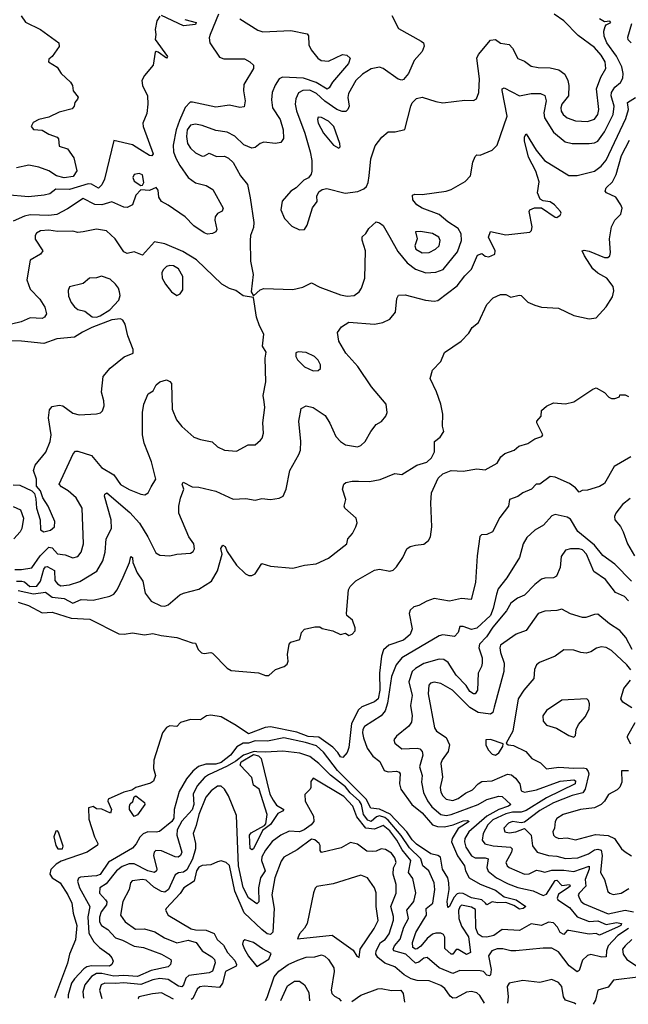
# Model space of a CAD drawing. Extents: x 1552294 to 1694791, y 811929 to 917222.
# Tile 97 of 256: x 1606534 to 1610104, y 820242 to 826022. Entities that reach past the tile are written whole.
import ezdxf

# ---------------------------------------------------------------- set-up
doc = ezdxf.new("R2010")
doc.units = 0

msp = doc.modelspace()

# ---------------------------------------------------------------- linework, layer by layer
at = {"layer": '0CON10XD'}
for points in [[(1607355, 826043.1), (1607338.2, 826015), (1607328.9, 825965), (1607333.1, 825935), (1607327.5, 825905), (1607401.2, 825805), (1607395, 825796.7), (1607345, 825830.8), (1607335, 825835.8), (1607328, 825832), (1607316, 825755), (1607265.9, 825694.1), (1607250, 825665), (1607253.8, 825635), (1607283.8, 825575), (1607285.6, 825525), (1607279.1, 825470.9), (1607256, 825415), (1607257.1, 825395), (1607315.9, 825235), (1607308, 825222), (1607295, 825223.5), (1607238.6, 825258.7), (1607195, 825286.9), (1607085, 825312), (1607030.5, 825085), (1607015, 825052.7), (1606995, 825033.2), (1606955.7, 825055.7), (1606935, 825058.4), (1606825, 825024.1), (1606745, 825027.4), (1606710.5, 824999.5), (1606678, 824992), (1606585, 824981.9), (1606455, 824993.3)], [(1607699.8, 826055), (1607650.4, 825935), (1607645.5, 825915), (1607648.9, 825885), (1607705, 825801.2), (1607731.2, 825791.2), (1607787.9, 825792.1), (1607852.4, 825792.4), (1607883.8, 825775), (1607904.3, 825754.3), (1607904.4, 825735), (1607848.5, 825641.5), (1607846.4, 825605), (1607855.6, 825544.4), (1607849.5, 825510.5), (1607825, 825505.6), (1607765, 825520.8), (1607685, 825507.9), (1607548.3, 825538.3), (1607533.4, 825536.6), (1607504.1, 825505.9), (1607470.2, 825429.8), (1607450.7, 825375), (1607434, 825285), (1607435.5, 825245.5), (1607449.3, 825209.3), (1607472.5, 825165), (1607522.9, 825095), (1607565, 825063.2), (1607628.3, 825048.3), (1607666, 825025), (1607728.2, 824915), (1607721.9, 824898.1), (1607695, 824883.1), (1607680, 824865), (1607678.5, 824845), (1607689.8, 824790.2), (1607684.3, 824775.7), (1607665, 824767.5), (1607635, 824762), (1607615, 824770.8), (1607555, 824810.6), (1607504.8, 824864.8), (1607405, 824933.5), (1607365, 824954.3), (1607350.8, 824980.8), (1607345, 825021.2), (1607335, 825036.2), (1607295, 825018.8), (1607245, 825022.5), (1607215, 824992.5), (1607195.6, 824935), (1607165, 824918.6), (1607145, 824920.6), (1607075, 824952.1), (1607015, 824935.6), (1606975, 824936.9), (1606905, 824971.2), (1606815, 824910.9), (1606751.5, 824878.5), (1606705, 824872.8), (1606594.8, 824875.2), (1606562.3, 824867.7), (1606495, 824839.1)], [(1606542.5, 826045), (1606567, 826007), (1606655, 825963.3), (1606764, 825885), (1606765.7, 825864.3), (1606723.9, 825806.1), (1606705, 825790), (1606702.5, 825775), (1606753, 825743), (1606777.5, 825705), (1606832.5, 825655), (1606842.5, 825635), (1606846.7, 825605), (1606875.9, 825565.9), (1606873.3, 825555), (1606856.7, 825535), (1606852.5, 825515), (1606840.7, 825499.3), (1606765, 825478), (1606705, 825450), (1606645, 825436.2), (1606612.3, 825417.7), (1606600, 825395), (1606615, 825377.5), (1606665, 825373.3), (1606705, 825350), (1606753, 825333), (1606761.7, 825321.7), (1606765, 825280), (1606815, 825263.3), (1606850.7, 825210.7), (1606868.8, 825135), (1606847.9, 825102.1), (1606795, 825093.4), (1606750, 825105), (1606704.3, 825134.3), (1606645, 825155.7), (1606586.8, 825166.8), (1606515, 825152.9)], [(1607503.1, 826023.1), (1607568.9, 826005), (1607565, 825994.3), (1607495, 825984.8), (1607365, 826045.3)], [(1608716.2, 826046.2), (1608755, 825969.2), (1608888, 825895), (1608902, 825885), (1608907, 825867), (1608894.3, 825835), (1608848, 825782), (1608815, 825706.7), (1608785, 825670), (1608775, 825666.7), (1608753, 825673), (1608665, 825735.5), (1608645, 825742.3), (1608595, 825734.1), (1608545, 825702.2), (1608504.7, 825665), (1608461.8, 825588.2), (1608458.5, 825565), (1608466.2, 825515), (1608459.6, 825495), (1608446.6, 825483.4), (1608425, 825482.8), (1608395, 825494.5), (1608324, 825544), (1608275, 825589), (1608235, 825608.1), (1608195, 825605.8), (1608168.6, 825591.4), (1608153.6, 825556.3), (1608149.4, 825525), (1608156.8, 825486.8), (1608207.3, 825355), (1608237.6, 825245), (1608246.8, 825195), (1608246.8, 825133.2), (1608244.2, 825115), (1608227, 825093), (1608200.8, 825079.2), (1608155.8, 825034.2), (1608125, 825016), (1608074.1, 824955.9), (1608065.4, 824905), (1608087.9, 824855), (1608129.4, 824809.4), (1608175, 824788), (1608205, 824790), (1608220.8, 824815), (1608252.1, 824917.9), (1608278, 824955), (1608276.7, 824985), (1608288.3, 825011.7), (1608307.5, 825025), (1608335, 825030.8), (1608443.4, 825003.4), (1608516.6, 825013.4), (1608552.1, 825027.9), (1608567.7, 825042.3), (1608578.2, 825065), (1608584.6, 825105), (1608593.5, 825205), (1608619.1, 825280.9), (1608657.9, 825332.1), (1608695, 825363.3), (1608736.1, 825363.9), (1608793, 825377), (1608828, 825515), (1608835.9, 825534.1), (1608861.2, 825558.8), (1608895, 825567.5), (1608975, 825540.6), (1609015, 825533.5), (1609145, 825549.3), (1609195, 825547.7), (1609213.1, 825556.9), (1609227.5, 825595), (1609231.5, 825675), (1609215.5, 825795), (1609225, 825818), (1609295, 825901.1), (1609325, 825905.5), (1609355, 825882.9), (1609405.4, 825875.4), (1609424.6, 825854.6), (1609455, 825794.2), (1609495, 825778.1), (1609535, 825749.5), (1609575, 825740.5), (1609645, 825740), (1609697.3, 825727.3), (1609731.6, 825701.6), (1609750, 825665), (1609755.6, 825635), (1609752.9, 825575), (1609714.7, 825525.3), (1609707.7, 825505), (1609710, 825485), (1609721.1, 825465), (1609745, 825444.7), (1609795, 825427.7), (1609865, 825423.8), (1609905, 825437.7), (1609925, 825465.8), (1609930.5, 825495), (1609918.3, 825615), (1609943.5, 825685), (1609972.3, 825735), (1609967.7, 825775), (1609945, 825814), (1609905, 825858.8), (1609809.1, 825929.1), (1609725.8, 826015), (1609670, 826055)], [(1607825, 826026), (1607930.8, 825960.8), (1607960.5, 825950.5), (1608125, 825958.5), (1608219.6, 825939.6), (1608227.4, 825927.4), (1608230.6, 825875), (1608244.2, 825845), (1608282.5, 825795), (1608302.6, 825782.6), (1608345, 825778.9), (1608427.1, 825817.1), (1608452.9, 825812.9), (1608472.5, 825795), (1608462.9, 825765), (1608368.1, 825655), (1608348.9, 825621.1), (1608336.5, 825613.5), (1608273.6, 825653.6), (1608197.6, 825677.6), (1608075, 825684.2), (1608055.2, 825674.7), (1608031.8, 825638.2), (1608014.6, 825595), (1608011.4, 825551.4), (1608017.5, 825505), (1608061.4, 825435), (1608078.8, 825375), (1608080.5, 825325), (1608065, 825301.1), (1608035, 825295.4), (1607965, 825301.8), (1607945, 825294.5), (1607915, 825271.1), (1607895, 825268.2), (1607847.6, 825287.6), (1607795, 825338.1), (1607750.7, 825360.7), (1607685, 825370.4), (1607605, 825401.5), (1607565, 825408.9), (1607535, 825403.1), (1607515.3, 825375), (1607511.4, 825335), (1607519, 825295), (1607535, 825267.1), (1607565, 825239.6), (1607605, 825220.4), (1607618.5, 825221.5), (1607645, 825237.5), (1607687.9, 825217.9), (1607735, 825220), (1607758.3, 825208.3), (1607785, 825184.3), (1607828.5, 825105), (1607869.1, 825055), (1607886.6, 824976.6), (1607908.1, 824831.9), (1607905, 824801.2), (1607888.1, 824755), (1607886.2, 824725), (1607888.5, 824605), (1607903.6, 824525), (1607890.8, 824425), (1607905, 824400), (1607944.2, 824435.8), (1607965, 824443.8), (1608135, 824437.1), (1608195, 824451.4), (1608245, 824476.9), (1608295, 824451.5), (1608415, 824406.1), (1608455, 824398.2), (1608495, 824403.1), (1608525.4, 824424.6), (1608539.2, 824445), (1608558.1, 824505), (1608562.2, 824665), (1608542.5, 824727.5), (1608542.9, 824747.1), (1608565, 824767.5), (1608581.2, 824795), (1608625, 824835.6), (1608645, 824830), (1608665, 824812.9), (1608705, 824745.6), (1608751.2, 824661.2), (1608806.8, 824595), (1608855, 824557.1), (1608915.3, 824535.3), (1608975, 824539.7), (1609017.8, 824555), (1609101.3, 824658.7), (1609125.2, 824724.8), (1609124.2, 824765), (1609105, 824795.4), (1609044.5, 824835), (1608995, 824877.1), (1608894.2, 824915), (1608862.9, 824935), (1608839.2, 824965), (1608838, 824992), (1608851.7, 824998.3), (1608895, 824995.6), (1609035, 825014.6), (1609064.7, 825025.3), (1609147.9, 825072.1), (1609177.7, 825105), (1609192.2, 825185), (1609205, 825218.8), (1609215, 825228), (1609235, 825226.2), (1609305, 825256.2), (1609335.6, 825284.4), (1609392.8, 825455), (1609364.5, 825605.5), (1609365, 825616.2), (1609375, 825622.5), (1609465, 825574.6), (1609535, 825589.2), (1609588.3, 825588.3), (1609615, 825577.1), (1609622.7, 825545), (1609608.9, 825475), (1609611.8, 825445), (1609665, 825362.3), (1609734.4, 825305), (1609775, 825294.7), (1609873.9, 825293.9), (1609905, 825299.1), (1609925, 825309.3), (1609965, 825363.1), (1610016, 825465), (1610021.6, 825515), (1610004.4, 825575), (1610005.2, 825595), (1610025, 825624.7), (1610057.5, 825652.5), (1610072.1, 825677.9), (1610074.4, 825705), (1610066.3, 825745), (1610035, 825808.4), (1609977.4, 825885), (1609961.5, 825925), (1609960, 825955), (1609968.2, 825981.8), (1609975, 825992), (1610001.2, 826005), (1609995, 826013.3), (1609965, 826009.4), (1609935, 826026.9)], [(1610120, 825885), (1610103.9, 825903.9), (1610101.4, 825918.6), (1610125, 826000)], [(1606546.1, 822726.1), (1606561.1, 822721.1), (1606593.5, 822693.5), (1606635, 822696.9), (1606656.4, 822725), (1606674.7, 822795.3), (1606685, 822810.6), (1606695, 822811), (1606738.6, 822788.7), (1606739.4, 822729.4), (1606755, 822709.8), (1606775, 822698.9), (1606825, 822704.2), (1606885.7, 822724.3), (1606986.6, 822783.4), (1607021.1, 822845), (1607035.4, 822895), (1607041.8, 822975), (1607073.1, 823035), (1607070, 823085), (1607031.4, 823225), (1607033.1, 823236.9), (1607045, 823244.2), (1607179.5, 823129.5), (1607235.5, 823065.5), (1607285.2, 822985.2), (1607331.9, 822891.9), (1607355, 822878.6), (1607414.1, 822874.1), (1607455.7, 822884.3), (1607535, 822890), (1607550.7, 822899.3), (1607559.4, 822915), (1607555.6, 822945), (1607525.2, 822985.2), (1607467.7, 823125), (1607466.8, 823165), (1607476.9, 823213.1), (1607497.5, 823265), (1607485.8, 823295), (1607492.5, 823307.5), (1607545, 823280), (1607585, 823277.1), (1607685, 823253.2), (1607785, 823207.8), (1607860.3, 823210.3), (1607915, 823200.5), (1607955, 823210), (1608005, 823205.3), (1608056.2, 823213.8), (1608079.2, 823225), (1608097.1, 823265), (1608118.1, 823375), (1608171.3, 823468.7), (1608180, 823495), (1608183.8, 823546.2), (1608172, 823665), (1608185, 823740), (1608215, 823754), (1608255, 823745.7), (1608325, 823698.1), (1608354, 823654), (1608389.2, 823575), (1608415, 823545.5), (1608445, 823526.4), (1608515, 823513.3), (1608535, 823521.4), (1608560.8, 823545), (1608593.1, 823605), (1608623.9, 823646.1), (1608656.2, 823663.8), (1608682, 823695), (1608688.8, 823715), (1608683.3, 823765), (1608596.7, 823866.7), (1608516.4, 823986.4), (1608446.2, 824065), (1608406.4, 824135), (1608398.6, 824185), (1608421.3, 824218.7), (1608464.5, 824245.5), (1608615.4, 824234.6), (1608663.3, 824245), (1608705, 824263.1), (1608738.6, 824305), (1608745.7, 824384.3), (1608756.2, 824403.8), (1608795, 824405.8), (1608915, 824375.8), (1608965, 824370), (1608986.8, 824373.2), (1609100.8, 824459.2), (1609145, 824518.9), (1609185, 824556.7), (1609219.7, 824640.3), (1609245, 824650), (1609265, 824634.2), (1609285, 824628.6), (1609321.2, 824645), (1609322.5, 824665), (1609284.6, 824745), (1609295, 824778), (1609385, 824759.4), (1609525.7, 824774.3), (1609535.6, 824784.4), (1609540.5, 824805), (1609522.9, 824895), (1609526.2, 824905), (1609553.2, 824916.8), (1609595, 824917.1), (1609675, 824861.9), (1609685, 824860.8), (1609705, 824873.3), (1609710, 824885), (1609706.7, 824895), (1609671.4, 824935), (1609645, 824953.3), (1609605, 824957.5), (1609587.6, 824967.6), (1609571.2, 825005), (1609580.2, 825069.8), (1609562.3, 825132.3), (1609517.8, 825215), (1609495, 825310), (1609495.8, 825334.2), (1609505, 825351.2), (1609563.8, 825255), (1609612.9, 825195), (1609755, 825107.5), (1609805, 825107.1), (1609905, 825132.9), (1609945, 825161.8), (1609973.9, 825196.1), (1610089.1, 825440.9), (1610105.2, 825495), (1610099.4, 825535), (1610146.4, 825565)], [(1608405, 825266.7), (1608413.3, 825275), (1608411.4, 825295), (1608377.1, 825395), (1608345, 825425.4), (1608305, 825446.7), (1608285, 825448.8), (1608281.1, 825435), (1608285.5, 825415), (1608315, 825355.6), (1608375, 825284.4), (1608405, 825266.7)], [(1606525, 822671.7), (1606615, 822650.9), (1606685, 822660.3), (1606725, 822632), (1606793.6, 822623.6), (1606845, 822596.9), (1606895, 822618.8), (1606965.3, 822614.7), (1607062.4, 822637.6), (1607085, 822650), (1607104.7, 822675.3), (1607140.5, 822749.5), (1607178.6, 822835), (1607185, 822870), (1607195.9, 822865), (1607197.3, 822835), (1607222.5, 822775), (1607255.4, 822725), (1607269.2, 822655), (1607305, 822608.5), (1607360.9, 822580.9), (1607385, 822579.5), (1607405, 822587.5), (1607473.1, 822645), (1607494, 822655), (1607585, 822678.8), (1607658.6, 822725), (1607695, 822786.7), (1607721.5, 822885), (1607713.4, 822916.6), (1607725, 822937.5), (1607738.3, 822928.3), (1607750.5, 822900.5), (1607805, 822818.8), (1607857.7, 822767.7), (1607878.3, 822758.3), (1607895, 822758.8), (1607915, 822768.8), (1607955, 822830), (1608005, 822813.3), (1608135, 822802.5), (1608205, 822820), (1608272.4, 822827.6), (1608345, 822860), (1608452.5, 822945), (1608459.2, 822975), (1608485.4, 823004.6), (1608505.8, 823045), (1608512.7, 823067.3), (1608507.5, 823095), (1608441.1, 823155), (1608438.1, 823165), (1608446.7, 823205), (1608427.5, 823265), (1608435.7, 823294.3), (1608446.7, 823305), (1608485, 823313.1), (1608521.7, 823311.7), (1608585, 823311.1), (1608647.4, 823322.6), (1608735, 823357.5), (1608775, 823352.2), (1608863.5, 823406.5), (1608921.2, 823425), (1608950.3, 823449.7), (1608966.5, 823485), (1608968, 823545), (1608999.5, 823570.5), (1609021.9, 823605), (1609014.2, 823635.8), (1609015.7, 823705), (1609004.2, 823765), (1608977.9, 823837.9), (1608941.2, 823915), (1608955.7, 823965), (1609003.6, 824015), (1609025, 824068.8), (1609123.3, 824135), (1609167.9, 824182.1), (1609187.5, 824215), (1609225.5, 824244.5), (1609275, 824348.8), (1609312.1, 824387.9), (1609355, 824408.6), (1609385, 824407.5), (1609415, 824392), (1609463.8, 824403.8), (1609475, 824402), (1609515, 824363.8), (1609556.1, 824346.1), (1609595, 824333.3), (1609695, 824328.8), (1609784.3, 824284.3), (1609875, 824265.8), (1609915, 824271.2), (1609974.3, 824335.7), (1610011.4, 824395), (1610019.1, 824430.9), (1610015.6, 824455), (1609978.5, 824505), (1609925, 824532.8), (1609895, 824559.6), (1609846.2, 824635), (1609834.2, 824665), (1609845, 824669.2), (1609875, 824662.5), (1609965, 824624.7), (1609984, 824626), (1609995, 824636), (1609999.7, 824655), (1609994, 824735), (1610005.2, 824804.8), (1610025, 824844.6), (1610059.6, 824880.4), (1610067.9, 824915), (1610061.1, 824935), (1610030.5, 824980.5), (1609976.7, 825005), (1609968.8, 825015), (1609974.3, 825035), (1610010.9, 825069.1), (1610033.1, 825113.1), (1610064.9, 825225.1), (1610110.3, 825315)], [(1607245, 825047.5), (1607255, 825050), (1607262.5, 825065), (1607255, 825110), (1607235, 825118.8), (1607205, 825112.5), (1607196.7, 825095), (1607205, 825073.3), (1607245, 825047.5)], [(1606505, 822793.3), (1606545, 822794.7), (1606605, 822803.8), (1606654, 822875), (1606705, 822924.3), (1606725, 822920.6), (1606755, 822885.4), (1606800.6, 822880.6), (1606845, 822862.2), (1606875, 822870.5), (1606894.1, 822895.9), (1606907.2, 822945), (1606900, 823155), (1606864.5, 823215), (1606818.6, 823255), (1606779, 823279), (1606766.1, 823295), (1606847, 823473), (1606861.5, 823488.5), (1606875, 823489.4), (1606955, 823463.5), (1607013, 823393), (1607085, 823350), (1607125, 823292.9), (1607175, 823263.2), (1607245, 823235.5), (1607267.1, 823232.9), (1607286.4, 823243.6), (1607305, 823279.5), (1607332.1, 823325), (1607306.7, 823426.7), (1607263.1, 823535), (1607254.3, 823585), (1607254, 823715), (1607262, 823765), (1607288, 823825), (1607316.5, 823843.5), (1607335, 823878.6), (1607355, 823896.7), (1607395, 823906.9), (1607415, 823898), (1607424.3, 823885), (1607428.9, 823735), (1607452.9, 823672.9), (1607483.9, 823633.9), (1607555, 823571.1), (1607595, 823556.5), (1607663, 823543), (1607695, 823514.3), (1607735, 823494.4), (1607805, 823488.1), (1607874.3, 823525.7), (1607915, 823525.8), (1607946.8, 823553.2), (1607956, 823565), (1607964.2, 823595), (1607960, 823655), (1607972.5, 823745), (1607967.5, 823777.5), (1607961.8, 823815), (1607978.1, 823895), (1607973.1, 824035), (1607979.5, 824069.5), (1607958.8, 824105), (1607966.2, 824175), (1607940, 824225), (1607923.1, 824275), (1607905, 824390), (1607845, 824401.2), (1607802.4, 824432.4), (1607765, 824444.4), (1607719.5, 824469.5), (1607571.7, 824611.7), (1607490.8, 824660.8), (1607385, 824706.7), (1607325, 824717.8), (1607255, 824638.6), (1607205, 824658), (1607165, 824650), (1607145, 824659.4), (1607093.6, 824735), (1607042.3, 824782.3), (1606985, 824791.8), (1606905, 824777.1), (1606875, 824773.1), (1606845, 824780), (1606755, 824779.1), (1606704.8, 824785.2), (1606655, 824781.8), (1606631.3, 824768.7), (1606623.8, 824755), (1606625, 824733.8), (1606669.4, 824665), (1606655.8, 824645), (1606595, 824610.6), (1606575.3, 824495), (1606595, 824440), (1606651.1, 824381.1), (1606681.8, 824335), (1606691.1, 824295), (1606680, 824275), (1606665, 824267.9), (1606595, 824271.4), (1606542.5, 824247.5), (1606485, 824234.9)], [(1608895, 824652.8), (1608935, 824654.1), (1608973.3, 824675), (1608994.6, 824695), (1609000.8, 824725), (1608992.5, 824745), (1608955, 824767.3), (1608885, 824778.8), (1608855, 824776), (1608866.2, 824735), (1608852.5, 824695), (1608857.9, 824675), (1608895, 824652.8)], [(1607455, 824403.3), (1607475, 824413.3), (1607490, 824435), (1607490.9, 824515), (1607465, 824560), (1607435, 824577.3), (1607415, 824579.6), (1607395, 824572.7), (1607375.8, 824554.2), (1607368.4, 824535), (1607370, 824505), (1607389.1, 824469.1), (1607424.4, 824424.4), (1607455, 824403.3)], [(1606985, 824275.5), (1607005, 824282.9), (1607062.3, 824317.7), (1607115.3, 824375), (1607122.6, 824402.6), (1607120, 824425), (1607113.5, 824445), (1607095, 824470), (1607065, 824497.5), (1607013.3, 824516.7), (1606985, 824505.8), (1606943.3, 824505), (1606905, 824473.6), (1606826.2, 824453.8), (1606818.6, 824431.4), (1606819.4, 824399.4), (1606835, 824362), (1606855.3, 824335.3), (1606875, 824320), (1606915, 824311.4), (1606958.2, 824278.2), (1606985, 824275.5)], [(1606675, 823015.6), (1606715, 823024.5), (1606736.9, 823045), (1606740, 823075), (1606700, 823165), (1606669.4, 823215), (1606655.6, 823255), (1606632.7, 823282.7), (1606632.5, 823325), (1606615.4, 823375), (1606625, 823407.5), (1606687.8, 823482.2), (1606711.8, 823545), (1606719.2, 823585), (1606702.5, 823685), (1606708.5, 823731.5), (1606725, 823750.6), (1606765, 823758.9), (1606786, 823755), (1606845, 823712), (1606881.7, 823701.7), (1606985, 823708.5), (1607006.7, 823713.3), (1607019.2, 823725), (1607030, 823755), (1607028.1, 823785), (1607013.5, 823835), (1607023.9, 823926.1), (1607064.6, 823975.4), (1607147, 824043), (1607200, 824065), (1607200, 824085), (1607168.8, 824165), (1607152, 824235), (1607137.9, 824257.9), (1607125.8, 824265.8), (1607075, 824258.9), (1606956.2, 824213.8), (1606901.7, 824188.3), (1606855, 824157.1), (1606751.7, 824148.3), (1606675, 824120.5), (1606545, 824133.8), (1606425, 824137.4)], [(1608255, 823960), (1608285, 823963.1), (1608298, 823975), (1608298.1, 823995), (1608285, 824022), (1608264, 824045), (1608215, 824068.5), (1608167.3, 824072.7), (1608153.3, 824066.7), (1608154.4, 824045), (1608164.3, 824025), (1608205, 823983.3), (1608255, 823960)], [(1606525, 822602.1), (1606585, 822583.5), (1606665, 822540), (1606725, 822544.5), (1606835, 822508.4), (1606945, 822502), (1607115, 822415.8), (1607145.8, 822414.2), (1607195, 822423.1), (1607265, 822411.4), (1607315, 822418.2), (1607364.3, 822405.7), (1607455.6, 822395.6), (1607545, 822363.3), (1607565, 822361.2), (1607581.2, 822325), (1607600, 822305), (1607615, 822301.2), (1607655, 822307.5), (1607665, 822302.5), (1607750, 822215), (1607775, 822201.9), (1607935, 822186.7), (1607975, 822172.5), (1607995, 822172.5), (1608035, 822206.7), (1608086, 822224), (1608102.4, 822237.6), (1608109.4, 822255), (1608104.3, 822294.3), (1608113.8, 822355), (1608125, 822366.7), (1608176.4, 822383.6), (1608186.7, 822425), (1608205, 822443.3), (1608265, 822456.7), (1608295, 822456.7), (1608308.3, 822448.3), (1608370, 822435), (1608415, 822412.5), (1608445, 822420), (1608465, 822406.2), (1608485, 822414.7), (1608502.2, 822435), (1608502, 822452), (1608486.1, 822496.1), (1608452.5, 822525), (1608450, 822535), (1608463.3, 822675), (1608473.3, 822695), (1608505, 822726.9), (1608615, 822789.4), (1608645, 822795.6), (1608705, 822783.8), (1608725, 822789.5), (1608745, 822809.4), (1608780.8, 822865), (1608804.1, 822915.9), (1608825, 822930), (1608855, 822936), (1608905, 822942.5), (1608932, 822965), (1608944.3, 822985), (1608952.1, 823045), (1608945.3, 823185), (1608948.5, 823245), (1608989.2, 823330.8), (1609015, 823356.5), (1609065.4, 823375.4), (1609135, 823371.4), (1609215, 823384.2), (1609265, 823380), (1609335, 823419.2), (1609356, 823455), (1609380, 823475), (1609435, 823494), (1609462.3, 823517.7), (1609515, 823533.1), (1609555, 823560.8), (1609595.8, 823574.2), (1609603.3, 823585), (1609567.5, 823655), (1609567.5, 823665), (1609592.5, 823695), (1609595, 823727.5), (1609625, 823752.5), (1609665, 823772.5), (1609735, 823766.7), (1609785, 823778.8), (1609896.4, 823853.6), (1609915, 823860), (1609965, 823833.3), (1609990, 823805), (1610005, 823797.5), (1610025, 823797.5), (1610051.7, 823808.3), (1610055, 823820), (1610085, 823820), (1610105, 823810)], [(1610118.6, 823455), (1610021.2, 823398.8), (1609965, 823298.1), (1609935, 823281.5), (1609865, 823259.2), (1609832.7, 823257.3), (1609815, 823247.5), (1609793.6, 823273.6), (1609759.9, 823299.9), (1609675, 823336.5), (1609645, 823340.3), (1609585, 823296), (1609563.3, 823295), (1609536, 823265), (1609486.1, 823243.9), (1609455, 823222.9), (1609406.2, 823205), (1609401.2, 823165), (1609350.8, 823099.2), (1609306.8, 823015), (1609275, 822999.7), (1609243.3, 822996.7), (1609233.1, 822986.9), (1609216.9, 822875), (1609206.8, 822716.8), (1609183, 822617), (1609125.9, 822624.1), (1609055, 822608.2), (1608965, 822623.9), (1608921.6, 822608.4), (1608875, 822582.2), (1608845, 822574.3), (1608824.5, 822555.5), (1608819.4, 822535), (1608835.2, 822445), (1608825, 822412.5), (1608785, 822380), (1608699.2, 822350.8), (1608668.3, 822321.7), (1608655.6, 822285), (1608644.4, 822185), (1608646, 822085), (1608636, 822035), (1608615, 822016.9), (1608541.4, 821988.6), (1608520.3, 821969.7), (1608479.7, 821890.3), (1608465, 821750), (1608455, 821720), (1608429.5, 821690.5), (1608415, 821694.3), (1608400.2, 821720.2), (1608371.1, 821751.1), (1608289, 821809), (1608225, 821813.3), (1608159.2, 821839.2), (1608005, 821870.4), (1607973.5, 821866.5), (1607875, 821830.2), (1607802.6, 821877.4), (1607715, 821930.1), (1607655, 821939.7), (1607629.4, 821935), (1607595, 821910.8), (1607535, 821914.5), (1607476, 821895), (1607455, 821873.3), (1607415, 821876.7), (1607395, 821865.9), (1607372.3, 821835), (1607320.7, 821675), (1607318.8, 821625), (1607330, 821585), (1607318.1, 821551.9), (1607300.9, 821539.1), (1607215.8, 821515), (1607190.7, 821499.3), (1607145, 821486.2), (1607052.5, 821445), (1607050, 821435), (1607072.5, 821385), (1607067, 821363), (1607015, 821387.5), (1606985, 821390), (1606965, 821402.5), (1606937.5, 821395), (1606938.3, 821328.3), (1606972.5, 821225), (1606992.5, 821185), (1606990, 821175), (1606928.8, 821135), (1606777.4, 821082.6), (1606747.5, 821065), (1606716.2, 821033.8), (1606710.9, 821005), (1606724.5, 820985), (1606771.5, 820955), (1606816.6, 820885), (1606839.1, 820835), (1606846.9, 820776.9), (1606869.2, 820705), (1606860.5, 820619.5), (1606825.7, 820535), (1606813.8, 820483.8), (1606737.8, 820279.2)], [(1606495, 823290.3), (1606535, 823288.7), (1606605.5, 823255.5), (1606620.3, 823240.3), (1606629.2, 823209.2), (1606631.8, 823155), (1606653.4, 823086.6), (1606656.6, 823026.6), (1606675, 823015.6)], [(1610115, 823210.6), (1610070, 823175), (1610030, 823125), (1610022.9, 823105), (1610025.8, 823085), (1610057.3, 823047.3), (1610074.5, 823014.5), (1610098.8, 822945), (1610140.4, 822875)], [(1606495, 823163.4), (1606538.9, 823145), (1606556.7, 823095), (1606545.7, 823034.3), (1606535.7, 823015), (1606499.2, 822975)], [(1610122, 822725), (1610024.8, 822825), (1609955, 822876.2), (1609906, 822936), (1609808, 823018), (1609765, 823090), (1609745, 823101.5), (1609675, 823116.9), (1609655, 823109.4), (1609607.1, 823055), (1609555, 823024.4), (1609508.5, 822981.5), (1609487.5, 822945), (1609466, 822865), (1609392.2, 822745), (1609340.3, 822679.7), (1609329.9, 822650.1), (1609312.2, 822565), (1609296.3, 822525), (1609215, 822450), (1609185, 822441.2), (1609135, 822458.9), (1609115, 822460), (1609105, 822423.8), (1609085, 822401.4), (1609015, 822410.9), (1608995, 822405.5), (1608774.8, 822275.2), (1608741.3, 822235), (1608715.4, 822165), (1608690.9, 822009.1), (1608677.1, 821965), (1608655, 821934.3), (1608557.2, 821872.8), (1608546.5, 821855), (1608545.2, 821835), (1608550.2, 821805), (1608573, 821745), (1608605, 821698), (1608646, 821666), (1608671.5, 821615), (1608695, 821606.4), (1608745, 821610), (1608759.4, 821605), (1608765.4, 821595), (1608762.5, 821535), (1608769.6, 821505), (1608833.9, 821415), (1608895.1, 821365.1), (1608955, 821295.2), (1608985.6, 821285.6), (1609025, 821282.7), (1609075.7, 821294.3), (1609135, 821318.2), (1609160.4, 821320.4), (1609171.1, 821315), (1609106.6, 821273.4), (1609070.6, 821215), (1609067.2, 821195), (1609102.9, 821112.9), (1609142.5, 821055), (1609149.8, 821025), (1609169.8, 820985), (1609235, 820947.8), (1609325, 820911.7), (1609375, 820871.7), (1609445.6, 820855), (1609502.5, 820815), (1609486.4, 820803.6), (1609465, 820800.6), (1609431.6, 820821.6), (1609385, 820839.2), (1609336.7, 820836.7), (1609305, 820843.2), (1609275, 820826.2), (1609266.2, 820836.2), (1609245, 820855.6), (1609185, 820867.2), (1609135, 820892.6), (1609115, 820894.8), (1609100.3, 820889.7), (1609080.8, 820869.2), (1609055, 820815.6), (1609045, 820810), (1609041.1, 820845), (1609053.7, 820915), (1609051.9, 820955), (1609044.4, 820984.4), (1609013.3, 821035), (1609002.6, 821105), (1608985.7, 821115.7), (1608945, 821125.7), (1608861.6, 821181.6), (1608836.6, 821206.6), (1608804, 821254), (1608706.9, 821356.9), (1608645, 821387.5), (1608593.7, 821393.7), (1608566.3, 821445), (1608398.2, 821615), (1608315, 821722), (1608275, 821759), (1608209.4, 821779.4), (1608084, 821806), (1607987, 821787), (1607915, 821788.3), (1607875, 821774.6), (1607845, 821774.2), (1607806.7, 821753.3), (1607770.4, 821705), (1607715, 821660.9), (1607685, 821651.5), (1607625, 821650.4), (1607582.7, 821637.3), (1607549.9, 821610.1), (1607512.3, 821565), (1607469, 821491), (1607439.8, 821385), (1607437.6, 821335), (1607425.9, 821314.1), (1607353.1, 821256.9), (1607335, 821251.2), (1607285, 821254.2), (1607257.9, 821242.1), (1607237.5, 821222.5), (1607217.1, 821182.9), (1607195, 821158.8), (1607055, 821075.7), (1607005, 821004.3), (1606985, 820995.6), (1606956.5, 820993.4), (1606891.2, 820988.8), (1606878.8, 820981.2), (1606873.1, 820965), (1606883.8, 820925), (1606944.7, 820815), (1606934.3, 820755), (1606938.6, 820658.6), (1606967.8, 820607.8), (1607001.1, 820575), (1607056.7, 820535), (1607074.4, 820515), (1607081.4, 820495), (1607074, 820475), (1607060, 820465), (1606955, 820468.4), (1606927.7, 820462.3), (1606909.8, 820450.2), (1606855, 820391.7), (1606837.8, 820365), (1606817.7, 820297.8), (1606818.3, 820278.2)], [(1610105, 822610.5), (1610081.9, 822635), (1610029.8, 822659.8), (1609970.6, 822735), (1609901.9, 822781.9), (1609859.6, 822885), (1609835, 822909.6), (1609815, 822916.1), (1609765, 822915.4), (1609735, 822907.8), (1609710.5, 822869.5), (1609703.4, 822806.6), (1609682.2, 822755), (1609665, 822744.6), (1609615, 822743.8), (1609595, 822737.5), (1609555, 822706.5), (1609495, 822642.9), (1609454.3, 822625), (1609415, 822596.2), (1609389.5, 822550.5), (1609309.3, 822455), (1609271.3, 822398.7), (1609230.3, 822355), (1609226.4, 822335), (1609246.2, 822275), (1609246.8, 822245), (1609243.5, 822225), (1609223.8, 822185), (1609220, 822085), (1609206.2, 822065), (1609195, 822063.5), (1609175, 822078.8), (1609152.4, 822112.4), (1609093.4, 822173.4), (1609047.6, 822247.6), (1609022, 822265), (1608995, 822267.6), (1608905, 822242.2), (1608855, 822213.5), (1608836.6, 822195), (1608816.1, 822135), (1608835.7, 822055), (1608825.8, 821995), (1608836.9, 821935), (1608831.7, 821898.3), (1608816.7, 821875), (1608744.1, 821815.9), (1608729.2, 821795), (1608734.3, 821775), (1608775, 821740.4), (1608865.9, 821745.9), (1608880.4, 821740.4), (1608894.4, 821725), (1608897.8, 821705), (1608878.2, 821635), (1608895.4, 821585), (1608891.3, 821545), (1608902.3, 821485), (1608925.5, 821435.5), (1608950.7, 821400.7), (1609005, 821355.7), (1609035, 821349.6), (1609065.3, 821355.3), (1609223.8, 821415), (1609275, 821443.4), (1609345, 821464.3), (1609365, 821461.9), (1609414.4, 821415), (1609401.8, 821405), (1609344.3, 821385.7), (1609275, 821345.7), (1609168.3, 821255), (1609144.3, 821215), (1609143, 821195), (1609151.1, 821165), (1609185, 821113.4), (1609205, 821101.9), (1609265, 821101.6), (1609282.1, 821095), (1609273.3, 821045), (1609282.4, 821022.4), (1609330.8, 820985), (1609399, 820949), (1609455, 820926.4), (1609545, 820907.5), (1609605, 820880.3), (1609625, 820888.7), (1609675, 820968.8), (1609685, 820970), (1609715, 820939.1), (1609760, 820945), (1609763.3, 820935), (1609752.2, 820925), (1609695, 820888.8), (1609687, 820865), (1609691.4, 820855), (1609759.3, 820809.3), (1609805, 820755.3), (1609875, 820726.9), (1609925, 820730.8), (1609975, 820709.3), (1610035, 820722), (1610063.6, 820715), (1610059.5, 820705), (1610045, 820696.3), (1609935, 820647.7), (1609915, 820657.5), (1609875, 820653), (1609754.4, 820675.6), (1609745, 820674.5), (1609725, 820650.5), (1609705, 820663.1), (1609687.7, 820695), (1609665, 820719.1), (1609635.9, 820724.1), (1609595, 820703.3), (1609535, 820714), (1609465, 820674.1), (1609365, 820680), (1609315, 820644.6), (1609275, 820635.9), (1609246.8, 820636.8), (1609223.3, 820653.3), (1609208.6, 820688.6), (1609207.5, 820797.5), (1609185, 820811.7), (1609125, 820823.2), (1609115, 820814.4), (1609107.8, 820792.2), (1609109.6, 820745), (1609125, 820700.5), (1609167.5, 820637.5), (1609178.6, 820545), (1609155, 820534), (1609105, 820563.1), (1609095, 820563.3), (1609075, 820536), (1609065, 820535.2), (1609028.3, 820568.3), (1609028.6, 820635), (1609020.5, 820650.5), (1609005, 820660), (1608975, 820660.2), (1608955, 820653.6), (1608925, 820628.2), (1608887.1, 820582.9), (1608865, 820568.1), (1608855, 820565.6), (1608840.5, 820575), (1608837.7, 820605), (1608856.7, 820663.3), (1608903.3, 820736.7), (1608921, 820765), (1608917.5, 820805), (1608958, 820835), (1608968.3, 820915), (1608965.2, 820955.2), (1608934.7, 821025), (1608898.9, 821055), (1608886, 821096), (1608820.9, 821160.9), (1608772.1, 821232.1), (1608695, 821322.6), (1608675, 821338.5), (1608645, 821348.8), (1608627.2, 821342.8), (1608595.1, 821314.9), (1608575, 821323), (1608549.9, 821355), (1608538.7, 821415), (1608526.9, 821435), (1608472.8, 821482.9), (1608445, 821517.6), (1608356.1, 821586.1), (1608289.2, 821655), (1608235, 821696.9), (1608176.3, 821716.3), (1608077.4, 821727.4), (1607975, 821720.9), (1607925, 821724.2), (1607910, 821725), (1607845.8, 821705), (1607801.1, 821668.9), (1607750.9, 821639.1), (1607641.4, 821588.6), (1607617.5, 821572.5), (1607575.1, 821524.9), (1607550.4, 821475), (1607554.7, 821415), (1607545, 821383.3), (1607485, 821317.1), (1607457.1, 821265), (1607456, 821235), (1607484.6, 821135.4), (1607477.5, 821115), (1607464, 821106), (1607445, 821106.7), (1607365, 821142.9), (1607331.4, 821145), (1607322.7, 821135), (1607318.9, 821115), (1607338, 821035), (1607335.8, 821024.2), (1607324.6, 821015.4), (1607285, 821024.4), (1607205, 821066.3), (1607175, 821065.6), (1607135, 821050.7), (1607102.4, 821025), (1607041.1, 820948.9), (1607004.5, 820925), (1607002.7, 820895), (1607037.6, 820855), (1607043.9, 820843.9), (1607042.3, 820825), (1607012.4, 820785), (1607002.6, 820752.6), (1607002.3, 820725), (1607014.1, 820704.1), (1607050.9, 820680.9), (1607095, 820631.3), (1607137.4, 820617.4), (1607205, 820582.4), (1607260, 820575), (1607365, 820536.5), (1607420, 820505), (1607422.5, 820495), (1607418.1, 820475), (1607405, 820462.1), (1607305, 820440.3), (1607225, 820405.4), (1607145, 820411.6), (1607085, 820407.1), (1607015, 820422.3), (1606985, 820422.1), (1606954.3, 820405), (1606915.7, 820355), (1606903.9, 820315), (1606907.7, 820277.2)], [(1606515, 822725.1), (1606546.1, 822726.1)], [(1610126.5, 822325), (1610089.2, 822395), (1610055, 822435.4), (1609994.4, 822475), (1609925, 822531.4), (1609905, 822530.8), (1609855, 822512.5), (1609835, 822512.5), (1609764, 822534), (1609715, 822562.2), (1609685, 822552.5), (1609615, 822550), (1609575.8, 822535), (1609505, 822436.9), (1609445.3, 822414.7), (1609355, 822350.8), (1609350.5, 822335), (1609355, 822307.5), (1609376.2, 822245), (1609373.7, 822195), (1609317.5, 821985), (1609309.1, 821955), (1609295.8, 821944.2), (1609222.7, 821955), (1609173.6, 821983.6), (1609072.3, 822085), (1609005.2, 822125.2), (1608965, 822133.1), (1608944.1, 822125.9), (1608933.1, 822115), (1608930.4, 822065), (1608966.4, 821865), (1608978.1, 821845), (1609035, 821807.1), (1609054.4, 821765), (1609046.7, 821725), (1609012.7, 821677.3), (1609003.8, 821655), (1609013.8, 821575), (1609000.3, 821515), (1609005, 821486.2), (1609015.5, 821465), (1609035.3, 821445.3), (1609075, 821438), (1609105, 821449.5), (1609148.5, 821481.5), (1609189.8, 821500.2), (1609224.1, 821535.9), (1609245, 821548.8), (1609305, 821553.6), (1609395, 821592.9), (1609418.3, 821588.3), (1609441.7, 821568.3), (1609467.1, 821535), (1609475.8, 821495), (1609495, 821487.1), (1609565, 821499.8), (1609705, 821550.8), (1609785, 821558.5), (1609795, 821552.9), (1609792.3, 821535), (1609625, 821454.1), (1609505, 821378.9), (1609475, 821368.9), (1609425, 821370), (1609385, 821360.7), (1609309, 821325), (1609279.7, 821295), (1609252, 821245), (1609246.6, 821205), (1609262.8, 821182.8), (1609311.9, 821171.9), (1609413.2, 821163.2), (1609423.1, 821155), (1609419, 821135), (1609384.7, 821075), (1609393.1, 821055), (1609405.5, 821045), (1609495, 821005.2), (1609522, 821008), (1609565, 821029.1), (1609585, 821025.3), (1609615, 821018), (1609655, 821030), (1609725, 821029.3), (1609785, 821020.8), (1609875, 821053.3), (1609874.7, 821034.7), (1609850.3, 820975), (1609855.7, 820935), (1609815.3, 820895), (1609810.8, 820885), (1609815, 820865.7), (1609827.8, 820845), (1609845, 820831.6), (1609985, 820772.4), (1610085, 820794.4), (1610135, 820783.5)], [(1610118.6, 822205), (1610094.7, 822235), (1610005, 822318), (1609975, 822335.3), (1609945, 822339.2), (1609918.3, 822331.7), (1609885, 822310), (1609856.1, 822303.9), (1609825, 822306.9), (1609785, 822320.9), (1609725, 822323.1), (1609675, 822286), (1609582.8, 822247.2), (1609565.5, 822234.5), (1609553.7, 822206.3), (1609550, 822155), (1609490.5, 822085), (1609458.5, 822035), (1609425.7, 821844.3), (1609387.5, 821775), (1609400, 821765), (1609429.7, 821760.3), (1609502.9, 821725), (1609537.1, 821685), (1609589.8, 821659.8), (1609624.6, 821624.6), (1609696.6, 821633.4), (1609785, 821627), (1609840.1, 821630.1), (1609855.9, 821625.9), (1609869, 821609), (1609872, 821595), (1609851.1, 821505), (1609836.9, 821483.1), (1609775, 821468), (1609665.4, 821425), (1609585, 821379.8), (1609495, 821311.2), (1609475, 821306.6), (1609425, 821314.7), (1609401.8, 821305), (1609373.6, 821275), (1609379.2, 821255), (1609405, 821247.8), (1609445, 821253.8), (1609495, 821272.7), (1609534.4, 821234.4), (1609541.6, 821171.6), (1609568.5, 821135), (1609635, 821114.8), (1609685, 821111.9), (1609735, 821097.6), (1609808.8, 821101.2), (1609870.5, 821125), (1609905, 821147.8), (1609925, 821152.2), (1609945, 821146.2), (1609951.1, 821115), (1609941.3, 821015), (1609964.6, 820975), (1609984.6, 820904.6), (1609995, 820893.1), (1610015, 820886.7), (1610061.2, 820895), (1610107.9, 820922.1)], [(1610125, 821981.2), (1610071.4, 822015), (1610061.1, 822035), (1610077.9, 822095), (1610117.3, 822145)], [(1609785, 821810), (1609795, 821820), (1609798.8, 821855), (1609811.2, 821885), (1609851.7, 821928.3), (1609873.8, 821975), (1609876.2, 822005), (1609870, 822025), (1609860, 822035), (1609715, 822027.1), (1609625, 821967.1), (1609602.2, 821935), (1609604.6, 821904.6), (1609625, 821880.6), (1609682.6, 821862.6), (1609755, 821818.8), (1609785, 821810)], [(1610119.7, 821769.7), (1610098.8, 821805), (1610098.8, 821815), (1610144.2, 821895.8)], [(1609325, 821704.2), (1609345, 821718), (1609368.8, 821755), (1609370, 821770), (1609295, 821797.1), (1609267.5, 821795), (1609268, 821765), (1609282, 821735), (1609305, 821710), (1609325, 821704.2)], [(1607895, 821147.5), (1607885, 821156.7), (1607881.1, 821235), (1607891.9, 821248.1), (1607969.7, 821290.3), (1607978, 821302), (1607986.2, 821355), (1607938.8, 821505), (1607905, 821527.5), (1607895, 821572.5), (1607826.7, 821645), (1607833.3, 821665), (1607905, 821708), (1607935, 821700.5), (1607950.8, 821685), (1608001.5, 821475), (1608019.9, 821439.9), (1608040.1, 821410.1), (1608083.8, 821385), (1608076, 821375), (1608048, 821362), (1608005, 821298), (1607958.9, 821261.1), (1607905, 821154.4), (1607895, 821147.5)], [(1610105, 821612.5), (1610065, 821612.5), (1610065.5, 821545), (1610053.7, 821516.3), (1610038.5, 821501.5), (1609986.9, 821473.1), (1609965.2, 821434.8), (1609945, 821414.6), (1609904.8, 821395.2), (1609824.5, 821384.5), (1609722.5, 821355), (1609685, 821331.9), (1609674.5, 821315), (1609670.5, 821275), (1609661.8, 821255), (1609664.4, 821235), (1609675, 821224.4), (1609695.5, 821215.5), (1609745, 821218.5), (1609795, 821207.3), (1609912, 821238), (1609985, 821233.3), (1610022.5, 821215), (1610064.8, 821154.8), (1610085, 821136.5), (1610122.6, 821112.6)], [(1610105, 820687.2), (1610041.8, 820645), (1609985, 820584.6), (1609975.2, 820555), (1609975, 820520), (1609949, 820519), (1609885, 820533.5), (1609865, 820527.5), (1609835, 820500), (1609815, 820440), (1609805, 820432.9), (1609756.6, 820466.6), (1609695, 820549.1), (1609655, 820571.1), (1609605, 820572.1), (1609444.6, 820554.6), (1609415, 820555.4), (1609368.1, 820568.1), (1609335, 820567.3), (1609303.5, 820555), (1609283.3, 820526.7), (1609299.1, 820445), (1609296.1, 820415), (1609290.7, 820409.3), (1609275, 820413.1), (1609255, 820434.1), (1609235, 820438.6), (1609115, 820440.3), (1609075, 820422.5), (1608995.4, 820455.4), (1608925, 820516.7), (1608905, 820511.6), (1608875, 820488.4), (1608855, 820482.8), (1608799.7, 820535), (1608729.1, 820555), (1608724.8, 820565), (1608732, 820585), (1608765.7, 820624.3), (1608786.7, 820695), (1608814.2, 820745), (1608803.9, 820795), (1608845.2, 820845), (1608856.6, 820896.6), (1608839.9, 820979.9), (1608815.2, 821015), (1608829.1, 821085), (1608778.2, 821148.2), (1608746, 821206), (1608705, 821259.8), (1608665, 821291.1), (1608615, 821270.5), (1608565, 821276.3), (1608512.1, 821342.1), (1608488.5, 821405), (1608435, 821461.2), (1608255, 821570), (1608240.7, 821549.3), (1608242.5, 821515), (1608237.5, 821505), (1608206.4, 821473.6), (1608208.6, 821435), (1608256.9, 821346.9), (1608258.3, 821315), (1608243.9, 821295), (1608202.1, 821265), (1608175, 821254.7), (1608115, 821257.8), (1608065, 821233.7), (1608015, 821197.6), (1607975, 821146.4), (1607955, 821107.9), (1607951.5, 821085), (1607973.8, 821025), (1607946.4, 820983.6), (1607934.8, 820925), (1607936.2, 820843.8), (1607925, 820832), (1607875, 820867.3), (1607845, 820926.7), (1607818.2, 821055), (1607805, 821350.8), (1607758.3, 821465), (1607735, 821505.3), (1607715, 821522.3), (1607695, 821521.6), (1607656.6, 821495), (1607625, 821458.5), (1607585, 821356), (1607568.8, 821291.2), (1607550.6, 821245), (1607565.2, 821185), (1607564.3, 821155), (1607546.8, 821093.2), (1607515, 821030.5), (1607495, 821017.5), (1607465, 821012.7), (1607445, 821002.1), (1607407, 820915), (1607385, 820900), (1607365, 820903.5), (1607320.2, 820930.2), (1607275, 820971.1), (1607255, 820974.5), (1607193.2, 820966.8), (1607184.3, 820955), (1607175.6, 820915), (1607138.6, 820845), (1607125.4, 820765.4), (1607151.5, 820725), (1607213.5, 820683.5), (1607265, 820684.3), (1607326.8, 820666.8), (1607382.2, 820632.2), (1607455, 820603.3), (1607521.3, 820618.7), (1607568.5, 820605), (1607604.6, 820555), (1607660.9, 820520.8), (1607676, 820505), (1607680.9, 820485), (1607664.2, 820435.8), (1607645, 820425.9), (1607525, 820411.3), (1607508, 820395), (1607494.8, 820355.2), (1607485, 820344.7), (1607465, 820347.2), (1607405, 820386.3), (1607355, 820393.8), (1607315, 820386.2), (1607245, 820357.4), (1607145, 820368.5), (1607095, 820363.4), (1607033.7, 820366.3), (1607012.5, 820355), (1607002.4, 820325), (1607015.1, 820275.9)], [(1607205, 821344.2), (1607177.5, 821385), (1607177.5, 821405), (1607181.7, 821418.3), (1607197, 821433), (1607205, 821460), (1607215, 821466.2), (1607265, 821426.7), (1607268, 821415), (1607225, 821354.2), (1607205, 821344.2)], [(1606785, 821154), (1606789.3, 821169.3), (1606761.7, 821251.7), (1606755, 821260), (1606745, 821257.5), (1606734.6, 821225), (1606745, 821173.8), (1606756.7, 821155), (1606785, 821154)], [(1609260.1, 820249.2), (1609232.7, 820292.7), (1609215, 820308), (1609185, 820315.9), (1609155, 820313.8), (1609095, 820278.7), (1609075, 820277.7), (1609059.5, 820289.5), (1609026.9, 820335), (1609005, 820351.3), (1608935, 820378.9), (1608865, 820381.1), (1608830.3, 820390.3), (1608790, 820415), (1608735, 820461.8), (1608675, 820483.8), (1608635, 820516.8), (1608623.3, 820535), (1608624.4, 820555), (1608650.8, 820605), (1608677.3, 820622.7), (1608701.5, 820655), (1608726.3, 820735), (1608727.2, 820757.2), (1608711.7, 820815), (1608742.6, 820895), (1608741.6, 820945), (1608724.7, 821005), (1608727.4, 821042.6), (1608742.1, 821075), (1608735, 821100.8), (1608715, 821128), (1608679.8, 821149.8), (1608655, 821154.6), (1608625, 821141.5), (1608600.9, 821139.1), (1608570.5, 821140.5), (1608515, 821182.5), (1608475, 821192), (1608419.5, 821160.5), (1608305, 821132.7), (1608295.4, 821145), (1608295.7, 821174.3), (1608289.8, 821185), (1608265, 821206.9), (1608245, 821211.3), (1608160.8, 821149.2), (1608084, 821106), (1608067.4, 821082.6), (1608030, 820985), (1608012.9, 820885), (1608026, 820805), (1608017.9, 820665), (1608005, 820651.1), (1607985, 820655.8), (1607955, 820679.8), (1607849.5, 820779.5), (1607795.7, 820905), (1607765, 821055.7), (1607745, 821073.8), (1607715, 821084.2), (1607695, 821078.9), (1607655, 821060.4), (1607605, 821057), (1607585, 821047.4), (1607570.8, 821025), (1607557, 820965), (1607496.7, 820925), (1607475, 820891.4), (1607392, 820805), (1607388.6, 820795), (1607405, 820764.5), (1607540, 820685), (1607565, 820678), (1607627.4, 820677.4), (1607675, 820658.2), (1607692, 820622), (1607728.7, 820588.7), (1607753.2, 820545), (1607795, 820498.9), (1607805.7, 820475), (1607802.8, 820465), (1607741.2, 820435), (1607722.4, 820365), (1607705, 820340.8), (1607615, 820348.9), (1607590.6, 820345), (1607575, 820330.5), (1607548.9, 820275), (1607539.2, 820269.7)], [(1608525, 820516.7), (1608531.4, 820565), (1608614, 820686), (1608636.8, 820733.2), (1608625.6, 820815), (1608625.3, 820895.3), (1608614.4, 820925), (1608574.6, 820984.6), (1608535, 820998.8), (1608371.8, 820948.2), (1608276.6, 820933.4), (1608266.1, 820923.9), (1608256.5, 820896.5), (1608219.7, 820715), (1608205, 820688.6), (1608174.3, 820655), (1608163.8, 820625), (1608367.5, 820647.5), (1608489.9, 820559.9), (1608510.8, 820525), (1608525, 820516.7)], [(1607925, 820464.2), (1607995, 820505.8), (1608009.5, 820539.5), (1607957.2, 820567.2), (1607906.2, 820605), (1607855, 820620), (1607845, 820612.5), (1607840, 820595), (1607851.5, 820565), (1607875, 820524.4), (1607925, 820464.2)], [(1610125, 820622.2), (1610085.3, 820585), (1610070.7, 820565), (1610074.1, 820535), (1610095.4, 820505), (1610169.4, 820455)], [(1607975.1, 820264.5), (1607985, 820281.5), (1608026.8, 820403.2), (1608054.6, 820435.4), (1608107.9, 820475), (1608165, 820500.9), (1608215, 820517.5), (1608265, 820520.3), (1608305, 820531.1), (1608322.9, 820525), (1608345.3, 820505.3), (1608375.9, 820455.9), (1608379.1, 820435), (1608360.8, 820325), (1608364.7, 820304.7), (1608381.2, 820288.8), (1608405.8, 820275), (1608418.6, 820259.2)], [(1608064.7, 820263.4), (1608105, 820350.6), (1608145, 820377.5), (1608175, 820377.8), (1608203.8, 820355), (1608230.5, 820310.5), (1608233.3, 820261.4)], [(1609795.4, 820242.8), (1609787.7, 820247.7), (1609735.8, 820265.8), (1609723.1, 820285), (1609715, 820345.8), (1609695, 820370), (1609655, 820388.2), (1609585, 820370), (1609485, 820380.5), (1609405, 820365.6), (1609394, 820346), (1609399.2, 820285), (1609395, 820247.6)], [(1610175, 820403.5), (1610017.1, 820382.9), (1609985, 820342.2), (1609925, 820324.2), (1609910.7, 820265), (1609897.5, 820241.6)], [(1607436.3, 820270.9), (1607365, 820309.7), (1607313.6, 820303.6), (1607233.3, 820285), (1607228, 820275), (1607229.6, 820273.4)], [(1608481.3, 820258.5), (1608534, 820296), (1608635, 820332.3), (1608655, 820334.5), (1608715, 820323.5), (1608768.8, 820325), (1608782.5, 820305), (1608791.1, 820254.8)]]:
    msp.add_lwpolyline(points, dxfattribs=at)

doc.saveas('drawing.dxf')
